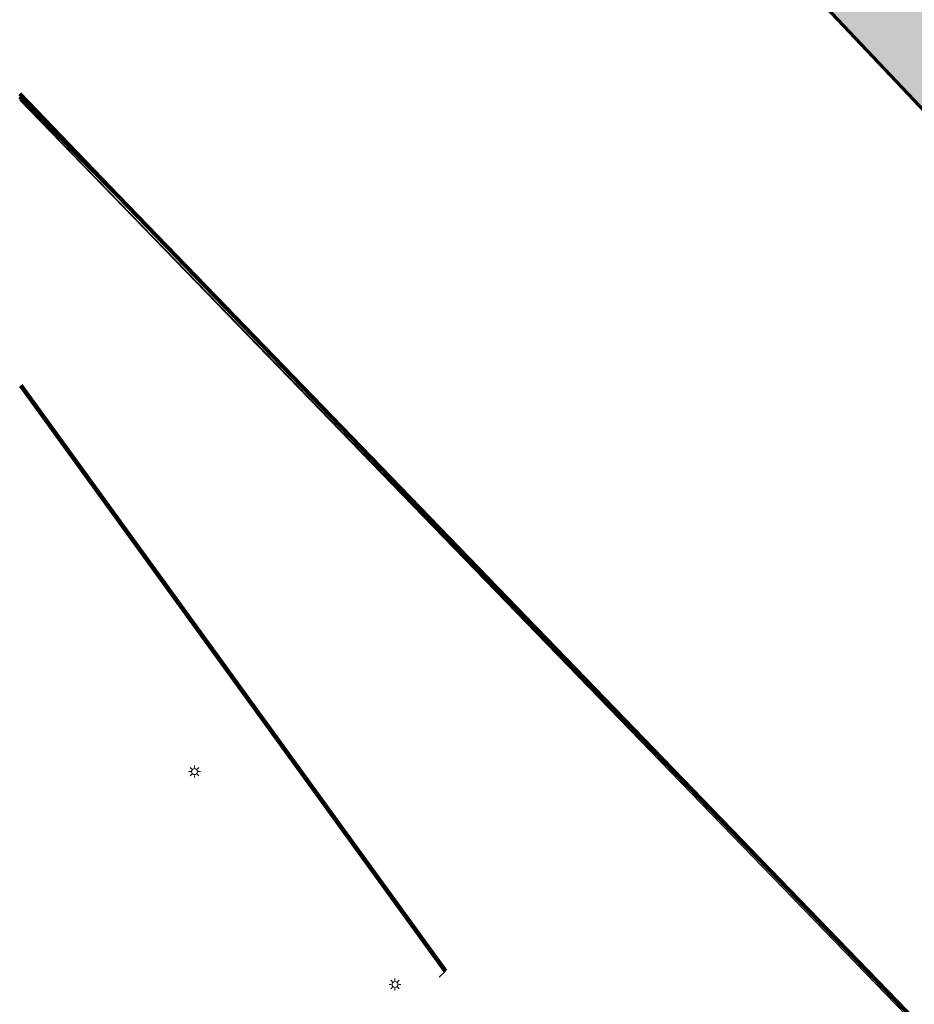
# Model space of a CAD drawing. Header units: metres. Extents: x 90551 to 91648, y 464474 to 467021.
# Tile 179 of 256: x 90551 to 90581, y 464954 to 464987. Entities that reach past the tile are written whole.
import ezdxf
from ezdxf.lldxf.tags import DXFTag

# ---------------------------------------------------------------- set-up
doc = ezdxf.new("R2010")
doc.units = ezdxf.units.M
for name, color, linetype, lineweight in [('B-OI-IE-MEUBILAIR_PROVINCIE ZUID HOLLAND TSO-S', 7, 'Continuous', 18), ('B-OI-KL-DATA_BT NEDERLAND NV-G', 90, 'KL-DATA-SO', 18), ('B-OI-KL-DATA_KABELBED_T MOBILE NETHERLANDS BV-G', 90, 'Continuous', 100), ('B-OI-KL-ET_LS_230 V_UNIVERSITEIT LEIDEN-G', 190, 'KL-LS-SO', 18), ('B-OI-KL-ET_LS_400 V_LIANDER NV PAC 2AI68G2-G', 190, 'KL-LS-SO', 18), ('B-OI-OG-INFO_BT NEDERLAND NV-G', 7, 'Continuous', 18), ('B-OI-OG-INFO_T MOBILE NETHERLANDS BV-G', 7, 'Continuous', 18)]:
    doc.layers.add(name, color=color, linetype=linetype, lineweight=lineweight)
doc.layers.add('B-OI-KL-DATA_MANTELBUIS_BT NEDERLAND NV-G', color=90, linetype='Continuous', lineweight=100, transparency=0.5)
doc.layers.add('B-OI-KL-ET_LS_MANTELBUIS_OVERIG_200_LIANDER NV PAC 2AI68G2-G', color=190, linetype='Continuous', lineweight=100, transparency=0.5)
doc.layers.add('B-OI-OG-INFO_EIS VOORZORGSMAATREGEL_UNIVERSITEIT LEIDEN-GV', color=7, linetype='Continuous', lineweight=70, true_color=0xfa194b, transparency=0.8)
doc.layers.add('B-OI-OG-INFO_EIS VOORZORGSMAATREGEL_UNIVERSITEIT LEIDEN-V', color=7, linetype='Continuous', lineweight=18, true_color=0xfa194b, transparency=0.8)
tags = doc.linetypes.add('KL-DATA-SO', pattern='A,4,-1,[101,NLCS.SHX,S=0.5,R=0,X=0,Y=0],-1,4,-1,["D",Standard,S=1,R=0,X=-0.25,Y=-0.5],-1.5', length=12.5).pattern_tags.tags
tags[18] = DXFTag(74, 10)
tags = doc.linetypes.add('KL-LS-SO', pattern='A,4,-1,[103,NLCS.SHX,S=0.75,R=0,X=0,Y=0],-1,4,-1,["L",Standard,S=1,R=0,X=0,Y=-0.5],-2', length=13).pattern_tags.tags
tags[18] = DXFTag(74, 10)

# ---------------------------------------------------------------- blocks, each defined once
blk = doc.blocks.new('SIE-MEUBILAIR_PAAL_LICHTMAST-SO')
for points in [[(-0.62, 0), (-1, 0)], [(-0.71, 0.71), (-0.44, 0.44)], [(0, 1), (0, 0.62)], [(0.44, 0.44), (0.71, 0.71)], [(1, 0), (0.62, 0)], [(-0.71, -0.71), (-0.44, -0.44)], [(0, -0.62), (0, -1)], [(0.44, -0.44), (0.71, -0.71)]]:
    blk.add_lwpolyline(points)
blk.add_circle((0, 0), 0.5)

msp = doc.modelspace()

# ---------------------------------------------------------------- hatches: boundary and pattern name
at = {"layer": 'B-OI-OG-INFO_EIS VOORZORGSMAATREGEL_UNIVERSITEIT LEIDEN-V'}
h = msp.add_hatch(color=256, dxfattribs=at)
h.paths.add_polyline_path([(90555.168, 465011.391), (90559.724, 465022.161), (90656.7, 464920.3), (90662.7, 464915.4), (90664.7, 464912.2), (90667.725, 464916.092), (90669.3, 464928.8), (90669.9, 464945.1), (90674.157, 464954.573), (90680.4, 464961.2), (90687.907, 464965.271), (90696.246, 464967.112), (90703.474, 464966.513), (90772.2, 464926.6), (90773, 464928.1), (90782.4, 464923.4), (90781.4, 464921.1), (90908.2, 464846.4), (90987.711, 464979.057), (90992.46, 464983.909), (90996.945, 464986.258), (91001.9, 464987.3), (91007.6, 464987), (91031.6, 465028.4), (91027.795, 465043.694), (91025.7, 465067.6), (91024.7, 465074), (91023.4, 465076.2), (91023.5, 465081.4), (91026.5, 465086.9), (91027.6, 465088.1), (91030.6, 465089.1), (91034.5, 465088.1), (91037.5, 465085.6), (91037.8, 465081.8), (91035.5, 465074.9), (91035.7, 465068.6), (91039.9, 465043.3), (91072.7, 465099), (91064.6, 465104), (91008.4, 465116.8), (91004.4, 465113.1), (91003.9, 465113.4), (91000.3, 465110.6), (90996.048, 465116.197), (90994.219, 465121.873), (90995.5, 465126.1), (90998.3, 465128.5), (90994.8, 465130.8), (90990.1, 465130.6), (90984.9, 465132.6), (90985.3, 465136.8), (90990.039, 465155.541), (90992.6, 465159.1), (90993.1, 465161.3), (91007, 465158.1), (91006.5, 465155.9), (91007.309, 465151.71), (91004.2, 465137.9), (91072.3, 465122.3), (91089.4, 465151.2), (91089.4, 465151.8), (91071.7, 465155), (90982.5, 465174.7), (90935.6, 465185.9), (90933.3, 465178.3), (90928.5, 465155.5), (90925.4, 465153), (90925, 465151.1), (90915.2, 465153.3), (90915.6, 465154.8), (90914.9, 465155.7), (90918, 465165.2), (90919.6, 465164.7), (90920.2, 465167.3), (90919.2, 465167.4), (90920.8, 465177.3), (90922.3, 465177.1), (90927.3, 465194.3), (90928.6, 465193.8), (90931.8, 465195.9), (90936.6, 465196.4), (91029, 465175.1), (91093.7, 465161.7), (91146.2, 465149.7), (91147.3, 465155.5), (91149.6, 465159.7), (91153.5, 465161.3), (91160.2, 465159.9), (91178.412, 465243.564), (91178.3, 465249.3), (91173.9, 465283.9), (91174, 465291.8), (91174.9, 465296.7), (91176.8, 465296.4), (91191.4, 465359.8), (91190.8, 465364), (91186.582, 465373.003), (91199.254, 465370.325), (91200.2, 465368.3), (91201.4, 465365.2), (91201.8, 465360.7), (91185.9, 465289.5), (91190.1, 465250.7), (91190.234, 465242.909), (91189.1, 465235.3), (91173.9, 465167.5), (91240.4, 465152), (91243.1, 465150.3), (91251.3, 465140.6), (91252.3, 465140.4), (91265.7, 465138.8), (91269.85, 465139.2), (91265.442, 465120.333), (91258.2, 465122.6), (91255.5, 465112.9), (91253.4, 465111.2), (91249.9, 465110.8), (91237.4, 465113.8), (91234, 465116.5), (91221.5, 465119.8), (91133.5, 465140.6), (91131.6, 465138.7), (91126.3, 465135.7), (91120.1, 465144.7), (91114.4, 465146), (91112.1, 465144.3), (91083.3, 465095.6), (91082.7, 465093.1), (91081.9, 465093.2), (91051.3, 465041.3), (91078.3, 465025.2), (91084.1, 465023.6), (91086.9, 465027.5), (91095.6, 465021.2), (91089.3, 465013.4), (91086.3, 465012.1), (91084.3, 465012.2), (91073.9, 465015.2), (91045.7, 465031.7), (91042.9, 465026.6), (91049.295, 465013.735), (91053.2, 465007.7), (91062.3, 464996.5), (91069.6, 464989.8), (91078.4, 464983.3), (91088.8, 464977.6), (91108, 464969.1), (91147.2, 464955), (91165.9, 464949.2), (91196.1, 464942.1), (91210.7, 464939.8), (91223.068, 464938.949), (91220.567, 464928.242), (91218.4, 464928.2), (91183.2, 464934.5), (91164, 464939.3), (91141.3, 464946.4), (91107.6, 464958.2), (91085.7, 464967.8), (91070.7, 464976.1), (91053.4, 464991.2), (91045.1, 465001.8), (91036.7, 465015.8), (91018.7, 464984.8), (91081.2, 464967), (91118, 464949.7), (91133.518, 464943.815), (91161.5, 464935.1), (91175.6, 464931.7), (91198.4, 464927.6), (91215, 464925.5), (91219.826, 464925.071), (91210.816, 464886.506), (91207.7, 464886.9), (91209.2, 464896.8), (91210.7, 464896.8), (91215.4, 464915.4), (91196.9, 464917.7), (91173.7, 464921.9), (91141.917, 464929.933), (91113.9, 464939.9), (91077.4, 464957.1), (91019, 464973.9), (91013.1, 464974.9), (90983.2, 464926.3), (91012.5, 464906.9), (91018.2, 464905.1), (91019.7, 464907.7), (91029.2, 464902), (91024.9, 464895.1), (91022.5, 464893.6), (91019.7, 464893.4), (91021.1, 464890.6), (91021, 464888.1), (91016.7, 464880.9), (91007.9, 464886.8), (91008.9, 464888.1), (90966.3, 464913.6), (90966.439, 464919.905), (90974.2, 464933.1), (90973.4, 464933.7), (90964.1, 464918.4), (90961.1, 464911.3), (90959.8, 464911.5), (90957.4, 464907.6), (90915.7, 464837.1), (90912.3, 464833.2), (90909.7, 464831.9), (90905.6, 464832.6), (90783.9, 464906.1), (90772.5, 464912.4), (90769.9, 464912.2), (90769.4, 464915.9), (90701.6, 464955.9), (90699.3, 464956.6), (90693.8, 464956), (90689.172, 464954.236), (90685.351, 464951.484), (90682.473, 464947.671), (90680.5, 464941.4), (90679.9, 464928.2), (90677.955, 464913.245), (90675.8, 464908.7), (90669.919, 464902.222), (90667.207, 464900.912), (90664.207, 464900.636), (90659.9, 464902.1), (90658.6, 464903.4), (90646.6, 464890.2), (90644.9, 464891.8), (90641.2, 464892.9), (90636.4, 464896.9), (90616, 464899.5), (90613.5, 464882.2), (90603.6, 464883.6), (90606.8, 464905.7), (90608.7, 464908.9), (90612.3, 464909.9), (90638.5, 464907), (90641.3, 464905.8), (90644.7, 464903), (90651.1, 464910)])
h.paths.add_polyline_path([(91170, 465157.9), (91173, 465156.8), (91185.2, 465154.3)], flags=16)
h.paths.add_polyline_path([(91157.7, 465149.5), (91157.4, 465149.6), (91156.7, 465146.4)], flags=16)
h.paths.add_polyline_path([(91236.7, 465142.4), (91209.9, 465148.7), (91232.2, 465143.1)], flags=16)
h.paths.add_polyline_path([(90978.1, 464941.6), (90974.8, 464934.6), (91001.4, 464976.5), (90997.101, 464973.758)], flags=16)
h.paths.add_polyline_path([(91076.7, 465109.9), (91076.5, 465109.5), (91078.5, 465108.8)], flags=16)
h.paths.add_polyline_path([(91084.3, 465122.4), (91081.9, 465118.4), (91082.2, 465118.2)], flags=16)
h.paths.add_polyline_path([(91248.8, 465130.3), (91229.6, 465132.9), (91167.4, 465147.2), (91166.2, 465143.3), (91224.4, 465129.4), (91228.3, 465127.9), (91236.5, 465126.2), (91238.9, 465127.6), (91240.5, 465125), (91243.4, 465124.2), (91243, 465122.7), (91247.7, 465121.6), (91250.5, 465129.9)], flags=16)
h.paths.add_polyline_path([(91099.6, 465149.8), (91099, 465147.4), (91084.5, 465122.8), (91086.186, 465124.615), (91088.5, 465125.5), (91102.5, 465149.2)], flags=16)

# ---------------------------------------------------------------- linework, layer by layer
at = {"layer": 'B-OI-KL-DATA_BT NEDERLAND NV-G', "flags": 128}
for points in [[(90551.116, 464984.013), (90572.3, 464962.2), (90589.6, 464944.4), (90624.2, 464908.6), (90636.1, 464898.16), (90660.02, 464875.8), (90667.751, 464873.254)], [(90551.116, 464984.013), (90572.3, 464962.2), (90589.6, 464944.4), (90624.2, 464908.6), (90636.1, 464898.16), (90660.022, 464875.802), (90671.881, 464871.894)], [(90551.116, 464984.013), (90572.3, 464962.2), (90589.6, 464944.4), (90624.2, 464908.6), (90636.1, 464898.16), (90660, 464875.8), (90671.881, 464871.894)]]:
    msp.add_lwpolyline(points, dxfattribs=at)
at = {"layer": 'B-OI-KL-DATA_KABELBED_T MOBILE NETHERLANDS BV-G', "flags": 128}
msp.add_lwpolyline([(90667.781, 464873.245), (90660.021, 464875.802), (90637.2, 464897.2), (90624.2, 464908.6), (90554.4, 464980.8), (90551.116, 464984.121)], dxfattribs=at)
at = {"layer": 'B-OI-KL-DATA_MANTELBUIS_BT NEDERLAND NV-G', "flags": 128}
msp.add_lwpolyline([(90551.115, 464984.216), (90554.4, 464980.8), (90589.6, 464944.4), (90624.2, 464908.6), (90637.2, 464897.2), (90660, 464875.8)], dxfattribs=at)
at = {"layer": 'B-OI-KL-ET_LS_230 V_UNIVERSITEIT LEIDEN-G', "flags": 128}
msp.add_lwpolyline([(90565.168, 464954.639), (90565.375, 464954.84), (90551.155, 464974.446)], dxfattribs=at)
at = {"layer": 'B-OI-KL-ET_LS_400 V_LIANDER NV PAC 2AI68G2-G', "flags": 128}
msp.add_lwpolyline([(90565.168, 464954.639), (90565.375, 464954.84), (90551.155, 464974.446)], dxfattribs=at)
at = {"layer": 'B-OI-KL-ET_LS_MANTELBUIS_OVERIG_200_LIANDER NV PAC 2AI68G2-G', "flags": 128}
msp.add_lwpolyline([(90565.375, 464954.84), (90551.155, 464974.446)], dxfattribs=at)
at = {"layer": 'B-OI-OG-INFO_BT NEDERLAND NV-G', "flags": 128}
msp.add_lwpolyline([(90551.115, 464984.216), (90554.4, 464980.8), (90589.6, 464944.4), (90624.2, 464908.6), (90637.2, 464897.2), (90660, 464875.8)], dxfattribs=at)
at = {"layer": 'B-OI-OG-INFO_EIS VOORZORGSMAATREGEL_UNIVERSITEIT LEIDEN-GV', "flags": 128}
msp.add_lwpolyline([(90651.1, 464910), (90555.168, 465011.391), (90559.724, 465022.161), (90656.7, 464920.3)], dxfattribs=at)
at = {"layer": 'B-OI-OG-INFO_T MOBILE NETHERLANDS BV-G', "flags": 128}
msp.add_lwpolyline([(90660.021, 464875.802), (90637.547, 464897.038), (90624.253, 464908.385), (90589.714, 464944.158), (90572.581, 464961.853), (90551.116, 464984.001)], dxfattribs=at)

# ---------------------------------------------------------------- block references
at = {"layer": 'B-OI-IE-MEUBILAIR_PROVINCIE ZUID HOLLAND TSO-S', "xscale": 0.2, "yscale": 0.2, "zscale": 0.2}
for p in [(90556.97, 464961.517), (90563.685, 464954.389)]:
    msp.add_blockref('SIE-MEUBILAIR_PAAL_LICHTMAST-SO', p, dxfattribs=at)

doc.saveas('drawing.dxf')
